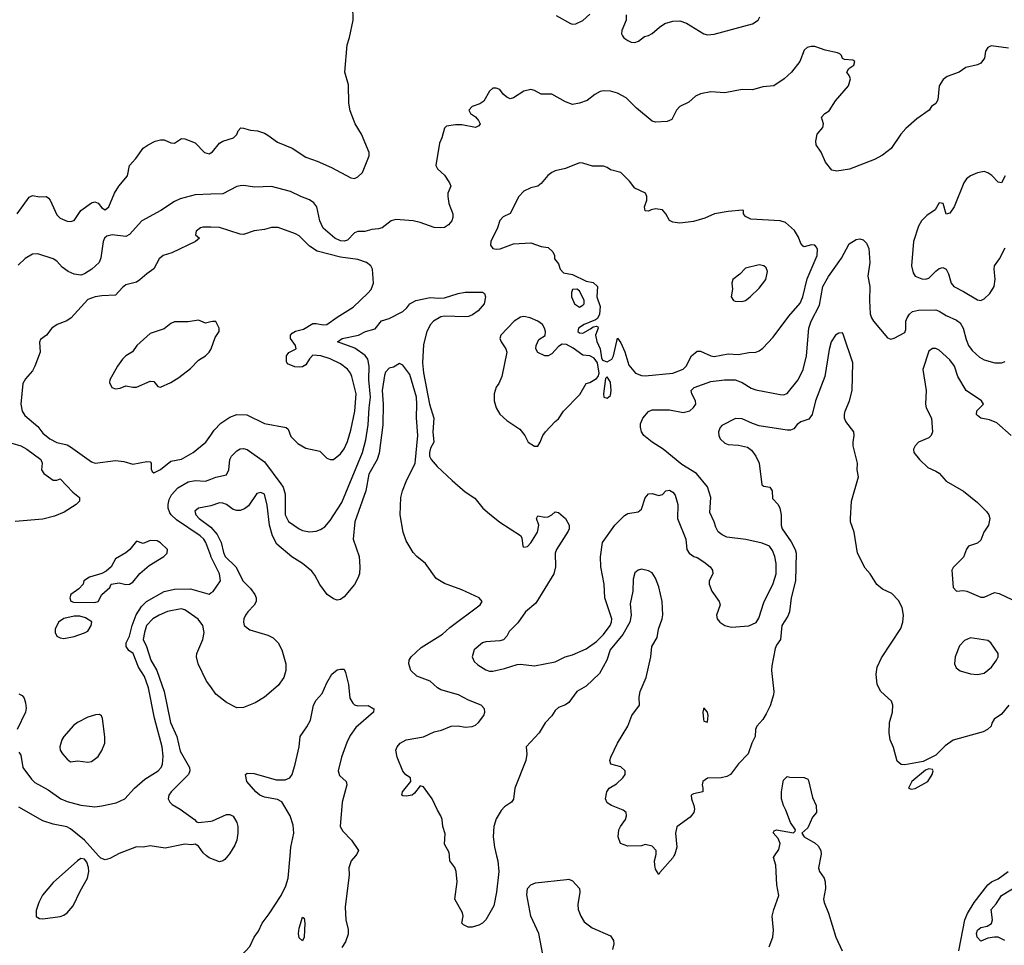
# Model space of a CAD drawing. Header units: inches. Extents: x 1384664 to 1536621, y 460766 to 646467.
# Tile 53 of 256: x 1458896 to 1464586, y 489482 to 494833. Entities that reach past the tile are written whole.
import ezdxf

# ---------------------------------------------------------------- set-up
doc = ezdxf.new("R2010")
doc.units = ezdxf.units.IN
doc.header["$MEASUREMENT"] = 0
for name, color, linetype in [('B4458', 7, 'Continuous'), ('B4459', 7, 'Continuous'), ('B4468', 7, 'Continuous'), ('B4469', 7, 'Continuous')]:
    doc.layers.add(name, color=color, linetype=linetype)

msp = doc.modelspace()

# ---------------------------------------------------------------- linework, layer by layer
at = {"layer": 'B4458', "color": 5, "elevation": 620}
msp.add_lwpolyline([(1459250, 489983.5), (1459229.4, 489970.6), (1459090, 489845.8), (1459028.2, 489771.8), (1459007.2, 489730), (1458990, 489684), (1458990, 489648), (1459010, 489637), (1459030, 489634.6), (1459130, 489648.3), (1459150, 489655.8), (1459169.7, 489670), (1459205.7, 489710), (1459245.2, 489794.8), (1459288.4, 489870), (1459294.5, 489910), (1459292.6, 489932.6), (1459282.8, 489962.8), (1459270, 489979.7)], close=True, dxfattribs=at)
for points in [[(1459445.3, 490000), (1459416.2, 489983.8), (1459390, 489977.1), (1459365.3, 489985.3), (1459352.1, 490000)], [(1460000, 489984.6), (1459990, 489988.4), (1459976.2, 490000)]]:
    msp.add_lwpolyline(points, dxfattribs=at)
at = {"layer": 'B4459', "color": 5}
for points, elevation in [([(1458880.5, 493710), (1458950, 493806.6), (1458970, 493817), (1459010, 493808.2), (1459050, 493809.7), (1459061.8, 493801.8), (1459072.3, 493790), (1459110, 493704.7), (1459130, 493684.7), (1459170, 493668.2), (1459190, 493665.6), (1459210, 493671.8), (1459249.4, 493730.6), (1459310, 493774.8), (1459330, 493780.3), (1459350, 493772), (1459370, 493745.1), (1459390, 493732.8), (1459410, 493751.6), (1459443.8, 493830), (1459468.3, 493870), (1459519.3, 493930), (1459530.8, 493990), (1459567.7, 494030), (1459610, 494089.3), (1459639.1, 494110), (1459678.8, 494130), (1459710, 494137.7), (1459730, 494137.2), (1459770, 494121.1), (1459790, 494118.9), (1459830, 494146.6), (1459850, 494144.5), (1459910, 494121.1), (1459964.2, 494064.2), (1459990, 494057.6), (1460000, 494063.2)], 620), ([(1460000, 493824), (1459910, 493820.9), (1459823.5, 493796.5), (1459790, 493782), (1459710.5, 493730), (1459601.3, 493670), (1459530, 493591.5), (1459510, 493578.5), (1459430, 493589.4), (1459399.2, 493580.8), (1459386.6, 493570), (1459377.9, 493550), (1459363.9, 493456.1), (1459354.2, 493430), (1459313.4, 493390), (1459270, 493362.9), (1459250, 493356.5), (1459210, 493362), (1459176.4, 493376.4), (1459141.3, 493401.3), (1459110, 493436.9), (1459090, 493451.1), (1458999.7, 493479.7), (1458970, 493478), (1458927.7, 493452.3), (1458886.9, 493413.1)], 640), ([(1460000, 493632.9), (1459953.8, 493633.8), (1459941, 493630), (1459914.8, 493610), (1459911.3, 493590), (1459934, 493570), (1459911.3, 493550), (1459775.6, 493484.4), (1459724.6, 493470), (1459702.7, 493450), (1459670, 493392), (1459630, 493364.4), (1459590, 493328.8), (1459570, 493316.4), (1459510, 493299.7), (1459490, 493284.2), (1459450, 493239.7), (1459370, 493236.1), (1459331.3, 493230), (1459290, 493215.4), (1459193, 493110), (1459167.4, 493092.6), (1459112.7, 493070), (1459081.1, 493050), (1459050, 493009.6), (1459016.7, 492983.3), (1459010.5, 492969.5), (1459013.4, 492910), (1458983.8, 492830), (1458970, 492802.7), (1458930, 492757.2), (1458913.4, 492730), (1458902.4, 492610), (1458910.4, 492570), (1458925.1, 492545.1), (1459001.1, 492481.1), (1459030, 492442.8), (1459070.8, 492410), (1459110, 492388.7), (1459170, 492374.3), (1459190, 492363.2), (1459310, 492276.4), (1459331, 492269), (1459450, 492284.6), (1459498, 492278), (1459550, 492263), (1459630, 492278), (1459650, 492277.3), (1459655.5, 492270), (1459655.5, 492235.5), (1459660.9, 492220.9), (1459670, 492214), (1459690, 492223.7), (1459710, 492233.4), (1459770, 492281.1), (1459830, 492292.4), (1459899.1, 492330), (1459971.9, 492390), (1460000, 492431.3)], 660), ([(1460000, 493086.2), (1459970, 493079), (1459930, 493096), (1459870, 493085.6), (1459790, 493087), (1459770, 493077), (1459730, 493046), (1459650, 493019.2), (1459572.7, 492950), (1459547.2, 492912.8), (1459510, 492889.7), (1459489.3, 492870), (1459460.2, 492830), (1459416.5, 492750), (1459414.6, 492734.6), (1459427.4, 492707.4), (1459450, 492699.3), (1459476.9, 492703.1), (1459510, 492715.5), (1459550, 492707.7), (1459570, 492708.4), (1459650, 492742.4), (1459670, 492742), (1459693.2, 492713.2), (1459710, 492708.4), (1459770, 492734.9), (1459816.1, 492763.9), (1459883.6, 492816.4), (1459930, 492864.4), (1459969.3, 492890), (1459990, 492910.7), (1460000, 492925.7)], 680), ([(1458850, 492385.7), (1458903, 492370), (1458936.4, 492350), (1459017.3, 492290), (1459026, 492270), (1459021, 492230), (1459036, 492210), (1459090, 492171), (1459110, 492171.3), (1459130, 492178), (1459202.4, 492102.4), (1459241.6, 492070), (1459242, 492062), (1459242, 492050), (1459222, 492030), (1459153.5, 491986.5), (1459097.1, 491962.9), (1459030, 491946), (1458870, 491931.9)], 640), ([(1460000, 491733), (1459972.4, 491810), (1459960.2, 491830), (1459938.2, 491850), (1459802.3, 491942.3), (1459771.2, 491970), (1459763, 491983), (1459753.7, 492010), (1459753.2, 492030), (1459760.2, 492059.8), (1459773.8, 492086.2), (1459810, 492127.4), (1459870, 492160.4), (1459910, 492168.7), (1459970, 492164.6), (1460000, 492176.1)], 640), ([(1460000, 492023.3), (1459990, 492019.8), (1459929.2, 492010), (1459907.7, 491992.3), (1459914.3, 491970), (1459932.4, 491950), (1459999.6, 491899.6), (1460000, 491899.2)], 620), ([(1458890, 490599.1), (1458901.4, 490581.4), (1458914.2, 490510), (1458963.5, 490443.5), (1458983.2, 490423.2), (1459060.7, 490380.7), (1459134, 490330), (1459170, 490313.4), (1459250, 490293), (1459330, 490282.8), (1459370, 490287.8), (1459453.4, 490306.6), (1459503.7, 490330), (1459558.7, 490390), (1459618, 490442), (1459695.1, 490490), (1459712.8, 490510), (1459721.2, 490530), (1459725.1, 490574.9), (1459718.9, 490630), (1459675, 490795), (1459639.9, 490970), (1459616.4, 491036.4), (1459583, 491090), (1459551.9, 491170), (1459527.1, 491187.1), (1459511.1, 491210), (1459511.8, 491230), (1459530.4, 491270), (1459545.1, 491330), (1459568, 491392), (1459599.6, 491440.4), (1459629.5, 491470.4), (1459730, 491527.5), (1459790, 491540.8), (1459883.5, 491543.5), (1459990, 491512.6), (1460000, 491518.9)], 640), ([(1460000, 490975.5), (1459975, 491010), (1459926.5, 491110), (1459917.1, 491150), (1459919.1, 491170), (1459954.6, 491250), (1459962.7, 491290), (1459954.3, 491330), (1459927.9, 491367.9), (1459850, 491422), (1459828.2, 491428.2), (1459750, 491412.2), (1459702.6, 491390), (1459665, 491370), (1459628.9, 491330), (1459616.2, 491290), (1459609.9, 491249.9), (1459629.5, 491209.5), (1459653.4, 491130), (1459688.8, 491070), (1459730.2, 490950), (1459766.5, 490770), (1459803.1, 490690), (1459823.8, 490603.8), (1459878, 490510), (1459879.2, 490490), (1459871.9, 490470), (1459771.3, 490370), (1459757.7, 490350), (1459754.7, 490330), (1459763.4, 490310), (1459776.3, 490296.3), (1459822.6, 490270), (1459905.1, 490210), (1459916.9, 490196.9), (1459930, 490191.6), (1460000, 490200)], 620), ([(1458890, 490935.6), (1458910, 490926), (1458922, 490910), (1458930, 490884.7), (1458932.7, 490852.7), (1458929.2, 490830), (1458880.2, 490730)], 640), ([(1459352.1, 490000), (1459270, 490091.1), (1459190, 490155.8), (1459167.7, 490167.8), (1459090, 490183), (1459030, 490202.7), (1458890, 490281)], 620), ([(1459976.2, 490000), (1459956.5, 490016.5), (1459930, 490054.8), (1459910, 490066.8), (1459890, 490064), (1459850, 490067.7), (1459736.1, 490043.9), (1459650, 490056.5), (1459609.5, 490050.5), (1459570, 490052), (1459470, 490013.8), (1459445.3, 490000)], 620)]:
    msp.add_lwpolyline(points, dxfattribs=dict(at, elevation=elevation))
at = {"layer": 'B4459', "color": 5, "elevation": 660}
for points in [[(1459650, 491822.9), (1459610, 491805.1), (1459570, 491818), (1459531.7, 491770), (1459510, 491750.9), (1459450, 491717), (1459425.2, 491670), (1459395.1, 491644.9), (1459370, 491632.4), (1459298.8, 491610), (1459266.8, 491590), (1459262.8, 491570), (1459237, 491543), (1459190.8, 491510), (1459184.9, 491490), (1459190.9, 491470.9), (1459206.6, 491466.6), (1459330, 491464), (1459349.4, 491470.6), (1459369.7, 491510.4), (1459416, 491550), (1459425.2, 491570), (1459470, 491578), (1459510, 491567.6), (1459530, 491570.8), (1459550, 491582.2), (1459590, 491632.2), (1459643.1, 491676.9), (1459729.4, 491730.6), (1459748.7, 491750), (1459749.2, 491770), (1459710, 491809.4), (1459690, 491819.6)], [(1459210, 491385.7), (1459150, 491371.1), (1459119.1, 491350), (1459100.7, 491310), (1459101, 491290), (1459111.3, 491270), (1459130, 491258.8), (1459150, 491256.3), (1459210, 491267.7), (1459270, 491287.7), (1459290, 491298.8), (1459309.3, 491330), (1459311.9, 491351.9), (1459275.2, 491375.2), (1459244.2, 491384.2)], [(1459357, 490817), (1459334.8, 490814.8), (1459290, 490800.5), (1459230, 490769.7), (1459207.6, 490752.4), (1459150.4, 490690), (1459139.5, 490670), (1459128.4, 490630), (1459130.5, 490610), (1459143, 490590), (1459170, 490559.1), (1459190, 490543.8), (1459231.6, 490548.4), (1459290, 490541.3), (1459310, 490544.9), (1459350, 490574), (1459370, 490608), (1459386.9, 490650), (1459388.1, 490688.1), (1459374, 490794), (1459369.3, 490809.3)]]:
    msp.add_lwpolyline(points, close=True, dxfattribs=at)
at = {"layer": 'B4468', "color": 5}
for points, elevation in [([(1460000, 489265.5), (1460010, 489274.9), (1460040.5, 489319.5), (1460130, 489371.7), (1460225, 489475), (1460249.8, 489530), (1460276.1, 489563.9), (1460296.1, 489610), (1460336.6, 489663.4), (1460406.5, 489770), (1460433.5, 489826.5), (1460447.6, 489870), (1460459.1, 490000)], 580), ([(1460099.2, 490000), (1460081.7, 489978.3), (1460070, 489970.4), (1460050, 489965.5), (1460000, 489984.6)], 620), ([(1460836, 490000), (1460810.8, 489970), (1460798.7, 489930), (1460798.8, 489890), (1460777.4, 489702.6), (1460779.7, 489630), (1460793.2, 489573.2), (1460793.2, 489546.8), (1460778, 489502), (1460757.6, 489470)], 580), ([(1461651.9, 490000), (1461659.2, 489970), (1461663.8, 489910), (1461651.3, 489790), (1461636.2, 489710), (1461590, 489630.4), (1461570, 489610.4), (1461550, 489599.3), (1461510, 489588), (1461488.2, 489588.2), (1461460.7, 489600.7), (1461451.3, 489610), (1461458.8, 489650), (1461454.8, 489670), (1461411, 489750), (1461424, 489850), (1461417.3, 489910), (1461410, 489931.3), (1461380.7, 489970), (1461379.3, 490000)], 620), ([(1462676.8, 490000), (1462670, 489987.7), (1462596, 489904), (1462590, 489892), (1462570, 489922), (1462566.2, 489946.2), (1462564.4, 489970), (1462572.2, 490000)], 620), ([(1463226, 489474), (1463247.3, 489530), (1463251, 489569), (1463244.8, 489650), (1463252.9, 489690), (1463282.9, 489770), (1463272, 489832), (1463265.6, 489945.6), (1463251.8, 489990), (1463258.4, 490000)], 580), ([(1463525.6, 490000), (1463512.9, 489930), (1463517.3, 489910), (1463544.9, 489870), (1463551.3, 489850), (1463553.4, 489810), (1463541.2, 489750), (1463543.9, 489730), (1463570, 489667.7), (1463611.7, 489530), (1463647.8, 489450)], 580), ([(1464322.7, 489450), (1464358.4, 489630), (1464373.8, 489666.2), (1464410.8, 489730), (1464490, 489831.8), (1464511.2, 489848.8), (1464550, 489866.3), (1464609, 489910)], 580), ([(1461918.9, 489430), (1461894.9, 489550), (1461850, 489651.6), (1461826.4, 489773.7), (1461829.8, 489810), (1461850, 489831.3), (1461876.4, 489843.6), (1462056.5, 489863.5), (1462070, 489864), (1462090, 489854.9), (1462130.2, 489810), (1462131.9, 489790), (1462121.4, 489718.6), (1462123.8, 489690), (1462138.4, 489650), (1462158.7, 489618.7), (1462203.2, 489583.2), (1462310, 489537.1), (1462327.6, 489510), (1462330.1, 489490), (1462321.9, 489458.1)], 580), ([(1464589.2, 489510), (1464550, 489529.4), (1464530, 489529.5), (1464490, 489522.9), (1464450, 489506), (1464428.5, 489530), (1464425.9, 489550), (1464429.9, 489570), (1464450, 489586.3), (1464487, 489593), (1464511.2, 489608.8), (1464517.6, 489630), (1464509.8, 489690), (1464538.7, 489721.3), (1464569.1, 489770), (1464667.3, 489830)], 560)]:
    msp.add_lwpolyline(points, dxfattribs=dict(at, elevation=elevation))
at = {"layer": 'B4468', "color": 5, "elevation": 560}
msp.add_lwpolyline([(1460530, 489507.8), (1460510, 489526.3), (1460506.5, 489550), (1460510, 489581), (1460530, 489644.7), (1460538.8, 489638.8), (1460543.8, 489610), (1460540.6, 489530)], close=True, dxfattribs=at)
at = {"layer": 'B4469', "color": 5}
for points, elevation in [([(1460000, 494063.2), (1460010.8, 494069.2), (1460050, 494118), (1460070.2, 494129.8), (1460130.6, 494150), (1460150.3, 494169.7), (1460158.4, 494190), (1460172.8, 494207.2), (1460190, 494206.3), (1460230, 494193.3), (1460270, 494189.7), (1460310, 494175.8), (1460330, 494166), (1460385.2, 494125.2), (1460470.6, 494090.6), (1460550, 494038.3), (1460614.8, 494014.8), (1460697.5, 493977.5), (1460810, 493918.7), (1460830, 493915.6), (1460850, 493924.7), (1460877.1, 493950), (1460914.4, 494045.6), (1460915.6, 494064.4), (1460871.7, 494170), (1460833.6, 494230), (1460806.2, 494306.2), (1460798.5, 494350), (1460795.5, 494455.5), (1460774.7, 494530), (1460787.9, 494687.9), (1460802.4, 494730), (1460823.8, 494830), (1460820.7, 494910)], 620), ([(1461996, 494856), (1462078, 494810), (1462090, 494806), (1462110, 494809.3), (1462150, 494827), (1462190, 494864)], 620), ([(1462400.6, 494860.6), (1462401.3, 494830), (1462376.4, 494770), (1462374, 494750), (1462378.7, 494738.7), (1462387, 494727), (1462410, 494711.8), (1462430, 494702.9), (1462450, 494701.6), (1462472.3, 494707.7), (1462505.5, 494734.5), (1462530, 494740.9), (1462550, 494752), (1462593.4, 494790), (1462624, 494810), (1462670, 494824), (1462710, 494825.1), (1462750, 494813), (1462849.2, 494750), (1462870, 494745.1), (1462910, 494749.5), (1463130.3, 494809.6), (1463162.8, 494830), (1463173.4, 494850)], 620), ([(1464610, 494668.6), (1464510, 494682.4), (1464490, 494672), (1464478, 494650), (1464470.6, 494610), (1464450, 494582), (1464430, 494571.8), (1464363.4, 494556.6), (1464324.7, 494530), (1464255.8, 494504.2), (1464232.9, 494487.1), (1464208.8, 494450), (1464200.7, 494370), (1464190, 494348.7), (1464164.7, 494330), (1464151.3, 494310), (1464079.6, 494260.4), (1464016.7, 494203.3), (1463987.3, 494170), (1463931.2, 494088.8), (1463881.6, 494050), (1463834.8, 494025.2), (1463690.8, 493969.2), (1463617.6, 493957.6), (1463590, 493963.7), (1463552.7, 494010), (1463527.5, 494067.5), (1463499.3, 494110), (1463496, 494130), (1463503.7, 494170), (1463536.2, 494210), (1463540.9, 494230), (1463529.4, 494270), (1463549.4, 494290), (1463574.5, 494305.5), (1463610, 494363), (1463685.1, 494450), (1463696, 494490), (1463689.5, 494509.5), (1463675.3, 494530), (1463688, 494550), (1463715.3, 494570), (1463722, 494590), (1463710, 494599), (1463662, 494602), (1463650, 494608.7), (1463645.2, 494625.2), (1463636, 494636), (1463621.5, 494641.5), (1463550, 494655.6), (1463490, 494676.9), (1463470, 494678.4), (1463447.4, 494672.6), (1463430, 494656), (1463404.4, 494590), (1463356.5, 494530), (1463313.4, 494490), (1463253, 494450), (1463190, 494444.7), (1463130, 494428), (1463070, 494428.3), (1462970, 494409.7), (1462890, 494414.7), (1462830, 494404.5), (1462800.7, 494390), (1462763.4, 494356.6), (1462710, 494331.5), (1462691.2, 494308.8), (1462663.8, 494256.2), (1462636.7, 494243.3), (1462570, 494239.8), (1462550, 494246), (1462461.1, 494321.1), (1462400.1, 494380.1), (1462350, 494407.3), (1462310, 494419.6), (1462270, 494421.6), (1462250, 494416.9), (1462219.3, 494400.7), (1462174.4, 494365.6), (1462130.6, 494350), (1462090, 494343.1), (1462050, 494357.7), (1461970, 494401.6), (1461910, 494401.6), (1461870, 494423.7), (1461850, 494429.5), (1461810, 494419.6), (1461750, 494380.7), (1461730, 494375.1), (1461710, 494385.2), (1461690, 494402.7), (1461670, 494429), (1461650, 494437.2), (1461630, 494436), (1461610, 494419), (1461578, 494362), (1461554.4, 494345.6), (1461511.3, 494330), (1461491.3, 494310), (1461501, 494290), (1461530, 494271.3), (1461547.3, 494250), (1461556.3, 494230), (1461550, 494219), (1461530, 494209.7), (1461450, 494224.2), (1461414.4, 494225.6), (1461362.8, 494217.2), (1461350, 494206), (1461334.8, 494150), (1461321.1, 494118.9), (1461300.5, 493990), (1461310.7, 493970), (1461350, 493934.4), (1461380.3, 493890), (1461388.2, 493870), (1461370.5, 493830), (1461370.4, 493810), (1461374.9, 493770), (1461398, 493710), (1461398.9, 493690), (1461392.2, 493670), (1461373.8, 493646.2), (1461350, 493632.4), (1461330, 493628.7), (1461290, 493632.1), (1461210, 493661), (1461170.5, 493670.5), (1461070, 493677.1), (1461043.2, 493670), (1460990, 493628.8), (1460970, 493622.8), (1460930, 493620.3), (1460890, 493608.2), (1460850, 493608.1), (1460830, 493601.2), (1460790, 493558.9), (1460770, 493552.3), (1460750, 493554.2), (1460717.4, 493570), (1460650, 493627.1), (1460630.7, 493670), (1460613, 493750), (1460594.8, 493774.8), (1460570, 493790.8), (1460519.5, 493810), (1460460, 493840), (1460350, 493868.6), (1460255.1, 493864.9), (1460190, 493874), (1460170, 493872.8), (1460150, 493868.3), (1460070, 493826.4), (1460000, 493824)], 640), ([(1464590.3, 493929.6), (1464570, 493889), (1464550, 493892.7), (1464512.9, 493932.9), (1464490, 493948.2), (1464470, 493954.3), (1464430, 493948), (1464390, 493929.7), (1464367.4, 493912.6), (1464351.7, 493890), (1464296.4, 493750), (1464270, 493714), (1464250, 493709), (1464232.7, 493770), (1464210, 493773.2), (1464185.8, 493734.2), (1464138.8, 493701.2), (1464108, 493670), (1464090, 493639), (1464061.5, 493550), (1464049, 493410), (1464058.7, 493370), (1464070, 493350.6), (1464110, 493334.9), (1464130, 493333), (1464150, 493338), (1464190, 493379.5), (1464210, 493393.7), (1464230, 493399.3), (1464250.4, 493390), (1464263, 493363), (1464277.7, 493310), (1464293.7, 493290), (1464350, 493261.8), (1464430, 493212.8), (1464450, 493210.3), (1464470, 493219), (1464502.7, 493250), (1464527.3, 493290), (1464533.4, 493333.4), (1464527, 493390), (1464529.4, 493410.6), (1464558, 493450), (1464590, 493514)], 660), ([(1460000, 492431.3), (1460019.7, 492460.3), (1460058.8, 492501.2), (1460110, 492535.5), (1460150, 492550.2), (1460209, 492549), (1460310, 492498.8), (1460435.3, 492475.3), (1460446.4, 492466.4), (1460462.6, 492422.6), (1460502.2, 492382.2), (1460550, 492356), (1460630, 492338), (1460670, 492298), (1460690, 492291.3), (1460710, 492291), (1460750, 492322.4), (1460770, 492351.8), (1460790, 492395.3), (1460810, 492459.3), (1460833.2, 492570), (1460839.6, 492670), (1460815.5, 492770), (1460806.8, 492790), (1460790, 492812.7), (1460750, 492843.1), (1460690, 492871.8), (1460635.1, 492890), (1460590, 492894.1), (1460570, 492871.7), (1460550, 492837.5), (1460530, 492826.1), (1460510, 492823.6), (1460486.6, 492826.6), (1460444.2, 492844.2), (1460437.2, 492857.2), (1460438.1, 492890), (1460450.9, 492909.1), (1460492.9, 492930), (1460489.9, 492950), (1460460.9, 492990), (1460461.3, 493010), (1460470, 493021.1), (1460488.7, 493031.3), (1460536, 493044), (1460590, 493075.6), (1460610, 493077.1), (1460650, 493068.6), (1460670, 493070.2), (1460730, 493113.8), (1460823.6, 493170), (1460908.3, 493251.7), (1460926.6, 493273.4), (1460940.5, 493310), (1460934.7, 493390), (1460925.1, 493410), (1460899.5, 493430), (1460850, 493447.1), (1460750, 493460.2), (1460615.4, 493495.4), (1460570, 493524.3), (1460510, 493582.4), (1460490, 493595.6), (1460390, 493631), (1460351, 493631), (1460310, 493619.8), (1460250, 493612.6), (1460190, 493591.3), (1460170, 493592.8), (1460050, 493632), (1460000, 493632.9)], 660), ([(1460000, 492176.1), (1460030, 492187.6), (1460090, 492202), (1460104.2, 492230), (1460109.2, 492290), (1460118.9, 492310), (1460150, 492341.3), (1460170, 492351.6), (1460190, 492353.6), (1460210, 492348.1), (1460310, 492276.3), (1460405.4, 492150), (1460417.7, 492130), (1460429.6, 492090), (1460429.6, 491970), (1460450, 491932.4), (1460510.5, 491890), (1460530, 491880.8), (1460570, 491872.8), (1460610, 491876.5), (1460634.6, 491885.4), (1460658.8, 491901.2), (1460690, 491937), (1460757.7, 492042.3), (1460876.2, 492330), (1460896.5, 492403.5), (1460910.3, 492490), (1460915.3, 492590), (1460923.9, 492650), (1460914.1, 492750), (1460915.6, 492830), (1460907.2, 492870), (1460891.6, 492891.6), (1460833.2, 492933.2), (1460732.8, 492970), (1460758.4, 492990), (1460854.5, 493010), (1460894.5, 493030), (1460950, 493046.4), (1460987.5, 493092.5), (1461030, 493105.1), (1461110, 493146.7), (1461133.4, 493166.6), (1461150.8, 493190), (1461185.7, 493210), (1461267.6, 493227.6), (1461317.3, 493222.7), (1461350, 493225.4), (1461429.5, 493250.5), (1461470, 493258.5), (1461570, 493258.4), (1461582, 493250), (1461588.2, 493230), (1461579.5, 493190), (1461544.9, 493150), (1461513.1, 493126.9), (1461490, 493117.3), (1461470, 493115.8), (1461350, 493119.2), (1461330, 493115.9), (1461287.3, 493090), (1461269.5, 493070), (1461248.4, 493030), (1461230, 492956), (1461224, 492850), (1461230, 492790.8), (1461264.6, 492610), (1461288.4, 492530), (1461283.1, 492450), (1461289.2, 492390), (1461270, 492355.1), (1461263.5, 492330), (1461264.1, 492310), (1461274.3, 492290), (1461308.2, 492250), (1461394.4, 492170), (1461470, 492103.5), (1461526.1, 492066.1), (1461572.7, 492010), (1461610, 491976.1), (1461670, 491929), (1461790.4, 491850.4), (1461796.9, 491836.9), (1461803.9, 491790), (1461810, 491782.8), (1461830, 491788.1), (1461850, 491808.9), (1461887.2, 491870), (1461896.4, 491910), (1461882.7, 491950), (1461890, 491964.7), (1461930, 491956.9), (1461950, 491958.8), (1461971.3, 491970), (1461990, 491987.2), (1462010, 491984.4), (1462050.1, 491950.1), (1462070.3, 491910), (1462071.6, 491890), (1462064.6, 491875.4), (1461997.6, 491770), (1461990.3, 491750), (1461992.2, 491670), (1461982.6, 491630), (1461879, 491461), (1461818.4, 491410), (1461773.7, 491346.3), (1461724.4, 491295.6), (1461710.2, 491269.8), (1461691.5, 491248.5), (1461670, 491241.6), (1461590, 491236.9), (1461570, 491231.5), (1461522, 491190), (1461510.5, 491150), (1461522, 491122), (1461543, 491103), (1461590, 491074.9), (1461610, 491067.8), (1461630, 491067.8), (1461697.7, 491082.3), (1461770, 491106), (1461790, 491108.2), (1461870, 491097.3), (1461990, 491120.7), (1462048.7, 491150), (1462090, 491161.7), (1462170, 491195.5), (1462230, 491238), (1462270, 491278), (1462307.9, 491330), (1462316, 491350), (1462317.8, 491370), (1462277.6, 491490), (1462274, 491570), (1462254.4, 491670), (1462252.1, 491727.9), (1462264, 491810), (1462334.3, 491910), (1462390, 491967.2), (1462410, 491978.3), (1462470, 491988.8), (1462490, 492003), (1462510.8, 492069.2), (1462530, 492092.2), (1462550, 492093.7), (1462590, 492082.6), (1462610, 492088.5), (1462629.8, 492110.2), (1462650, 492112.8), (1462670, 492101.7), (1462683.4, 492083.4), (1462699.7, 492030), (1462698, 491950), (1462744.9, 491830), (1462751, 491770), (1462764.7, 491750), (1462790.6, 491730.6), (1462810, 491724), (1462850, 491698.4), (1462885.3, 491670), (1462900.3, 491650), (1462901.1, 491630), (1462880.4, 491590), (1462879.3, 491570), (1462894.9, 491530), (1462938, 491470), (1462943, 491450), (1462922.4, 491390), (1462927, 491370), (1462941.3, 491350), (1462970.6, 491330), (1463010, 491321), (1463110, 491329.4), (1463151.8, 491348.2), (1463167.3, 491372.7), (1463195.7, 491464.3), (1463250, 491573.4), (1463266.8, 491630), (1463267.2, 491690), (1463258.8, 491730), (1463245.3, 491765.3), (1463228.7, 491788.7), (1463185.9, 491805.9), (1463092.2, 491827.8), (1462982, 491842), (1462954.8, 491854.7), (1462933, 491873), (1462918.4, 491898.4), (1462909.4, 491930), (1462884.1, 491984.1), (1462889.7, 492070), (1462870, 492133.2), (1462806.6, 492210), (1462721.3, 492261.3), (1462613.6, 492350), (1462549.8, 492390), (1462502.4, 492430), (1462488.2, 492450), (1462483, 492477), (1462483.9, 492496.1), (1462496.8, 492530), (1462530, 492567.8), (1462550, 492576.9), (1462650, 492577.1), (1462730, 492561.7), (1462769.1, 492570.9), (1462789.9, 492590.1), (1462802.2, 492610), (1462801, 492630), (1462779.3, 492670), (1462775.6, 492690), (1462793.9, 492706.1), (1462890, 492742), (1462969.2, 492750.8), (1463030, 492751.6), (1463070, 492735.8), (1463123.7, 492703.7), (1463150, 492694), (1463290, 492666.9), (1463310, 492665), (1463330, 492671.7), (1463395.1, 492750), (1463423.7, 492810), (1463441.9, 492890), (1463456.9, 493050), (1463469.8, 493090), (1463517.2, 493182.8), (1463536.3, 493290), (1463570, 493349.1), (1463645.2, 493454.8), (1463690, 493537.1), (1463730, 493563), (1463750, 493565.5), (1463770, 493560.5), (1463790, 493540.7), (1463803.1, 493510), (1463809.4, 493430), (1463797.9, 493350), (1463808.7, 493290), (1463806, 493210), (1463811.5, 493131.5), (1463817.6, 493110), (1463830, 493090.6), (1463910, 492993.4), (1463930, 492986.4), (1463950, 492992), (1464010, 493024.4), (1464017.3, 493042.8), (1464017.6, 493090), (1464024.5, 493110), (1464037.3, 493130), (1464055, 493145), (1464090, 493153.8), (1464190, 493155.6), (1464210, 493148.4), (1464250, 493121.9), (1464310, 493096.3), (1464330, 493081), (1464348.4, 493050), (1464364.9, 492984.9), (1464378.8, 492950), (1464400, 492920), (1464442.6, 492882.6), (1464470, 492866.2), (1464530.1, 492850.1), (1464570, 492848.9), (1464590, 492857.4)], 640), ([(1460000, 492925.7), (1460002.9, 492930), (1460024.5, 492995.5), (1460048.7, 493030), (1460048.7, 493050), (1460030, 493088), (1460010, 493088.7), (1460000, 493086.2)], 680), ([(1464611.3, 490870), (1464570, 490819.1), (1464528, 490790), (1464513.6, 490766.4), (1464509.2, 490750), (1464489.3, 490730), (1464463.3, 490716.7), (1464290, 490668.2), (1464243.9, 490636.1), (1464190, 490581), (1464116, 490544), (1464010, 490524.9), (1463990, 490527.7), (1463966.3, 490546.3), (1463946, 490626), (1463925.7, 490670), (1463919.6, 490710), (1463922.2, 490770), (1463939.1, 490830), (1463942, 490870), (1463933, 490893), (1463872.7, 490950), (1463850.5, 490990), (1463844.9, 491050), (1463850.6, 491090.6), (1463876.7, 491143.3), (1463987, 491313), (1464000.2, 491350), (1464002.6, 491390), (1463995, 491435), (1463974.7, 491474.7), (1463936.7, 491516.7), (1463881.6, 491541.6), (1463850, 491568.2), (1463810, 491630.4), (1463782.6, 491662.6), (1463738, 491750), (1463717.4, 491870), (1463697, 491930), (1463696.8, 491950), (1463703.6, 492050), (1463743.9, 492190), (1463736, 492230), (1463736.9, 492270), (1463712.6, 492370), (1463711.4, 492390), (1463718.6, 492430), (1463715.5, 492450), (1463670.2, 492510), (1463663, 492530), (1463662.2, 492550), (1463666, 492570), (1463690.8, 492630), (1463706, 492690), (1463711, 492850), (1463657, 493010), (1463650, 493022), (1463630, 493021.3), (1463609.8, 493010), (1463585.1, 492970), (1463573.5, 492926.5), (1463548.4, 492770), (1463494.1, 492630), (1463474.6, 492550), (1463455.8, 492524.2), (1463410, 492508.9), (1463388.1, 492491.9), (1463370, 492467.2), (1463350, 492460.3), (1463330, 492460.2), (1463170, 492485.5), (1463130, 492497.8), (1463070, 492524.7), (1463032.8, 492527.2), (1462952.9, 492487.1), (1462943.7, 492476.3), (1462934, 492450), (1462935.6, 492430), (1462943.9, 492410), (1462970, 492385.6), (1462990, 492378), (1463050, 492372.8), (1463101.2, 492361.2), (1463124.3, 492344.3), (1463149.8, 492310), (1463169.8, 492270), (1463184.2, 492144.2), (1463196.3, 492136.3), (1463230, 492129.7), (1463243.5, 492110), (1463245.4, 492065.4), (1463278.5, 492030), (1463288.5, 492010), (1463295.5, 491970), (1463296, 491910), (1463302.4, 491890), (1463354.3, 491814.3), (1463377.4, 491770), (1463382.8, 491750), (1463379.5, 491590), (1463353.1, 491490), (1463343.6, 491410), (1463334.8, 491385.2), (1463300.7, 491330), (1463291.6, 491250), (1463270, 491217.6), (1463262.4, 491197.6), (1463242.1, 491097.9), (1463240.6, 491070), (1463254.7, 490950), (1463251.3, 490930), (1463232.7, 490867.3), (1463210, 490820.7), (1463190, 490787), (1463155.3, 490750), (1463147.9, 490730), (1463145.7, 490690), (1463125.8, 490650), (1463105.7, 490590), (1463049.5, 490530.5), (1463004.4, 490470), (1462982.3, 490457.7), (1462950.1, 490450.1), (1462870.9, 490449.1), (1462844.5, 490430), (1462839.6, 490410), (1462844.5, 490390), (1462842.7, 490370), (1462790, 490358.9), (1462776.2, 490350), (1462777.7, 490330), (1462792.4, 490290), (1462794.8, 490270), (1462790.6, 490250), (1462770, 490222.2), (1462692.8, 490167.2), (1462686, 490130), (1462693.3, 490050), (1462682.4, 490010), (1462676.8, 490000)], 620), ([(1464625.6, 492430), (1464542.1, 492502.1), (1464499.3, 492519.3), (1464450, 492529.5), (1464430, 492544.2), (1464425.4, 492550), (1464427.6, 492572.4), (1464466.4, 492610), (1464453.4, 492630), (1464365.2, 492690), (1464317.4, 492770), (1464297.7, 492830), (1464270, 492865.7), (1464210, 492922), (1464190, 492932.7), (1464170, 492933), (1464150, 492916.3), (1464114, 492810), (1464134.3, 492690), (1464130.6, 492610), (1464134.6, 492590), (1464164.9, 492530), (1464170.9, 492450), (1464162.6, 492430), (1464150, 492416.3), (1464090, 492390.2), (1464069.7, 492370), (1464061.3, 492350), (1464063.6, 492330), (1464094.7, 492290), (1464143.7, 492243.7), (1464190, 492223.9), (1464210, 492210.5), (1464250, 492165.8), (1464350, 492107.3), (1464430, 492042.2), (1464482.1, 491990), (1464495.4, 491970), (1464501.7, 491950), (1464494.2, 491910), (1464467, 491870), (1464450, 491824), (1464430, 491807.8), (1464379.6, 491790), (1464367.7, 491772.3), (1464350, 491726), (1464290, 491666.8), (1464281.6, 491650), (1464289.7, 491550), (1464310, 491529.7), (1464347.3, 491532.7), (1464370, 491528.7), (1464450, 491495), (1464470, 491495.3), (1464530, 491521.1), (1464556.6, 491516.6), (1464630, 491482)], 620), ([(1461379.3, 490000), (1461378.5, 490018.5), (1461350, 490066.8), (1461354.2, 490125.8), (1461340.2, 490170), (1461336.9, 490210), (1461330.3, 490230), (1461310, 490263.7), (1461280.2, 490330), (1461230, 490398.4), (1461210, 490404.9), (1461178.2, 490361.8), (1461164, 490350), (1461130, 490343.7), (1461110, 490345.5), (1461104.9, 490350), (1461108.9, 490370), (1461156.3, 490430), (1461154, 490450), (1461127.5, 490467.5), (1461109.3, 490489.3), (1461076.2, 490570), (1461070.2, 490610), (1461076.5, 490630), (1461093.6, 490650), (1461130, 490669.9), (1461230, 490687.3), (1461290, 490716.3), (1461333.1, 490726.9), (1461390, 490748.9), (1461430, 490750.7), (1461470, 490742.9), (1461510, 490747.4), (1461530, 490755.8), (1461547.7, 490770), (1461577.6, 490810), (1461584.4, 490830), (1461580.9, 490850), (1461563.1, 490870), (1461490, 490899.4), (1461430.9, 490930.9), (1461330, 490959.5), (1461310, 490970.1), (1461268.5, 491008.5), (1461190, 491038.5), (1461156.9, 491070), (1461145.2, 491110), (1461147.3, 491130), (1461157.4, 491150), (1461215.3, 491204.7), (1461339.2, 491280.8), (1461380.9, 491319.1), (1461556, 491450), (1461568.2, 491470), (1461550.3, 491490), (1461450, 491537.5), (1461350, 491574.4), (1461303, 491603), (1461240.8, 491690), (1461190, 491730.6), (1461170, 491752.4), (1461130, 491820.5), (1461111.7, 491870), (1461093.8, 491970), (1461098.8, 492070), (1461108.7, 492110), (1461130, 492164.2), (1461180.4, 492270), (1461197, 492430), (1461189.6, 492530.4), (1461191.7, 492610), (1461188.2, 492650), (1461150, 492782), (1461110, 492836), (1461090, 492846), (1461055.1, 492824.9), (1461030, 492818), (1461010, 492795.5), (1461004.2, 492775.8), (1460991.1, 492690), (1460996.7, 492610), (1460993.5, 492490), (1460972.7, 492327.3), (1460961.6, 492290), (1460914.2, 492205.8), (1460895.4, 492110), (1460832.2, 491930), (1460822.6, 491830), (1460856.7, 491730), (1460861.7, 491670), (1460858.8, 491630), (1460850, 491603.6), (1460830, 491568.3), (1460770, 491496.5), (1460750, 491480.3), (1460730, 491478), (1460710, 491484.9), (1460672, 491510), (1460630, 491567.2), (1460601.9, 491621.9), (1460584.1, 491644.1), (1460530, 491689.2), (1460468.5, 491728.5), (1460381.5, 491801.5), (1460356.4, 491850), (1460338.9, 491910), (1460326.3, 492026.3), (1460310, 492090.4), (1460290, 492100.3), (1460266.9, 492093.1), (1460217.7, 492022.3), (1460194.8, 492005.2), (1460170, 491996.6), (1460150, 491996.1), (1460130, 492002.2), (1460090, 492030.1), (1460070, 492038.7), (1460050, 492040.9), (1460000, 492023.3)], 620), ([(1460000, 491899.2), (1460036.3, 491856.3), (1460060.5, 491810), (1460072.6, 491752.6), (1460083.7, 491730), (1460145.2, 491670), (1460187.4, 491587.4), (1460230, 491544.2), (1460255.4, 491510), (1460262.3, 491490), (1460261.8, 491470), (1460251, 491449), (1460213.4, 491410), (1460200.2, 491390), (1460191.9, 491370), (1460189.9, 491350), (1460193.8, 491330), (1460225.9, 491305.9), (1460330, 491275.6), (1460359.9, 491259.9), (1460388.6, 491230), (1460409.9, 491190), (1460434.3, 491110), (1460433.5, 491070), (1460422.6, 491030), (1460390, 490984.3), (1460310, 490917.5), (1460255.7, 490884.3), (1460190, 490856.5), (1460150, 490855.8), (1460090, 490885.4), (1460030, 490934.2), (1460000, 490975.5)], 620), ([(1460000, 491518.9), (1460012.9, 491527.1), (1460055.8, 491590), (1460050.6, 491630), (1460001.1, 491730), (1460000, 491733)], 640), ([(1462572.2, 490000), (1462574.8, 490010), (1462574.8, 490030), (1462550, 490054.8), (1462510, 490064.7), (1462490, 490058), (1462410, 490055.5), (1462367.3, 490070), (1462354.9, 490110), (1462358.7, 490150), (1462367.6, 490170), (1462397.6, 490210), (1462403.2, 490230), (1462400.2, 490250), (1462383.8, 490263.8), (1462316.3, 490290), (1462290, 490306.4), (1462280.5, 490330), (1462288, 490370), (1462302, 490390), (1462344, 490416), (1462382.2, 490450), (1462395, 490470), (1462395.3, 490490), (1462370, 490514.6), (1462312.4, 490530), (1462306.5, 490550), (1462311.2, 490570), (1462351.3, 490650), (1462410.8, 490749.2), (1462433, 490810), (1462477.6, 490870), (1462476.5, 490916.5), (1462481.6, 490950), (1462516.6, 491030), (1462543.5, 491150), (1462548.6, 491210), (1462578.7, 491261.3), (1462587.3, 491310), (1462609.4, 491370), (1462612.3, 491392.3), (1462609.2, 491469.2), (1462590, 491554), (1462570, 491604.9), (1462550, 491635.5), (1462530, 491647.3), (1462490, 491656), (1462470, 491651), (1462450, 491634.8), (1462441, 491599), (1462439.8, 491530), (1462423.4, 491456.6), (1462428.7, 491390), (1462422.2, 491350), (1462381.1, 491278.9), (1462307.1, 491190), (1462288.2, 491130), (1462246.1, 491053.9), (1462170, 490980.2), (1462114.7, 490950), (1462070, 490886.3), (1462050, 490872.2), (1462010, 490856.5), (1461990, 490840.3), (1461970.6, 490809.4), (1461932.2, 490767.8), (1461898.2, 490710), (1461823.5, 490630), (1461827, 490587), (1461821.1, 490550), (1461756.2, 490390), (1461750, 490327.3), (1461738.4, 490310), (1461697, 490283), (1461678, 490262), (1461650, 490213.4), (1461635.8, 490170), (1461632, 490110), (1461639.8, 490050), (1461651.9, 490000)], 620), ([(1460459.1, 490000), (1460463.5, 490050), (1460479.1, 490130), (1460476.1, 490176.1), (1460459.7, 490230), (1460410, 490311.8), (1460385.1, 490325.1), (1460310, 490337.9), (1460284.1, 490350), (1460260.3, 490370), (1460208, 490430), (1460200.9, 490470), (1460210, 490478), (1460250, 490476.2), (1460378.2, 490438.2), (1460430, 490439.2), (1460457.6, 490450), (1460470.4, 490469.6), (1460488.1, 490530), (1460510.6, 490630), (1460515.8, 490690), (1460555.4, 490744.6), (1460576.1, 490783.9), (1460593.3, 490870), (1460610, 490899.5), (1460642.8, 490937.2), (1460670, 490998.8), (1460699.3, 491050), (1460730, 491074.9), (1460750, 491078), (1460770, 491078.8), (1460779.5, 491059.5), (1460796.5, 490990), (1460803.9, 490910), (1460821.3, 490881.3), (1460830, 490872.4), (1460850, 490866.2), (1460910, 490869.1), (1460943.1, 490850), (1460939.5, 490830), (1460838.1, 490741.9), (1460805.6, 490694.4), (1460785.5, 490654.5), (1460755.5, 490570), (1460736.9, 490490), (1460744, 490464), (1460782.3, 490430), (1460787, 490410), (1460759.3, 490310), (1460748.1, 490170), (1460762.2, 490142.2), (1460813.8, 490090), (1460853.4, 490030), (1460844.4, 490010), (1460836, 490000)], 580), ([(1463258.4, 490000), (1463283, 490037), (1463289.7, 490070), (1463279.2, 490099.2), (1463250, 490132), (1463256, 490144), (1463269.7, 490150.3), (1463366.8, 490133.2), (1463378, 490142), (1463379.5, 490150), (1463350, 490191.8), (1463323.4, 490263.4), (1463309, 490290), (1463298, 490330), (1463297.7, 490370), (1463308, 490428), (1463310, 490436), (1463330, 490458), (1463346, 490454), (1463430, 490452), (1463450, 490442), (1463454.8, 490434.8), (1463477.6, 490337.6), (1463498.6, 490290), (1463500.6, 490250), (1463476.6, 490223.4), (1463450, 490161.5), (1463415.5, 490130), (1463428.5, 490110), (1463492.1, 490072.1), (1463510, 490056.6), (1463524.8, 490030), (1463527.4, 490010), (1463525.6, 490000)], 580), ([(1460000, 490200), (1460010, 490201.2), (1460090, 490237.6), (1460110, 490238.5), (1460130, 490229.6), (1460150, 490192), (1460155.8, 490170), (1460156.8, 490130), (1460150.7, 490089.3), (1460139.3, 490060.7), (1460108.5, 490011.5), (1460099.2, 490000)], 620)]:
    msp.add_lwpolyline(points, dxfattribs=dict(at, elevation=elevation))
for points, elevation in [([(1462130, 494006), (1462050, 493971.6), (1461990, 493958.4), (1461970, 493949.6), (1461947.7, 493932.3), (1461910, 493886), (1461890.8, 493870), (1461850, 493861.6), (1461810, 493841.1), (1461780.2, 493810), (1461730, 493712.7), (1461690, 493692.3), (1461670, 493672.7), (1461656.1, 493630), (1461618.4, 493550), (1461616.8, 493530), (1461630, 493510.3), (1461650, 493505.4), (1461671.9, 493508.1), (1461750, 493537.8), (1461850, 493543), (1461910, 493522), (1461950, 493516), (1461976, 493490), (1461986, 493470), (1461986, 493450), (1462010, 493422), (1462019.1, 493390), (1462038.8, 493370), (1462090, 493359.3), (1462170, 493321), (1462210, 493314), (1462234, 493290), (1462230.9, 493230.9), (1462250, 493174), (1462247.3, 493130), (1462234.4, 493105.6), (1462222.8, 493097.2), (1462158, 493070), (1462124.7, 493050), (1462122, 493030), (1462130, 493022), (1462150, 493021), (1462195.1, 493044.9), (1462210, 493058), (1462230, 493062), (1462236.9, 493056.9), (1462238, 493050), (1462223, 493010), (1462231.9, 492971.9), (1462250.4, 492930), (1462257.3, 492877.3), (1462264, 492864), (1462290, 492854.9), (1462316.9, 492870), (1462328.2, 492890), (1462350, 492992), (1462370, 492964.7), (1462393.5, 492913.5), (1462415.1, 492835.1), (1462454.8, 492790), (1462490, 492776.9), (1462510, 492774.7), (1462670, 492788.8), (1462730, 492812.9), (1462747.1, 492830), (1462778.5, 492890), (1462810, 492915.8), (1462830, 492917.1), (1462890, 492889.4), (1462910, 492885.7), (1462990, 492901.4), (1463050, 492896.9), (1463109.1, 492909.1), (1463150, 492911.3), (1463170, 492918.5), (1463190, 492934.9), (1463250, 492996.9), (1463341.2, 493118.8), (1463406.8, 493193.2), (1463420.6, 493230), (1463446, 493334), (1463503.5, 493470), (1463506, 493506), (1463499.1, 493519.1), (1463490, 493529.4), (1463471.5, 493531.5), (1463430, 493520.5), (1463423.9, 493523.9), (1463410, 493538), (1463396.5, 493576.5), (1463373.6, 493613.6), (1463320.7, 493660.7), (1463289.8, 493669.8), (1463120.5, 493680.5), (1463090, 493695.3), (1463079, 493710), (1463078, 493730), (1463072.5, 493732.5), (1462990, 493724), (1462911.3, 493710), (1462855.5, 493684.5), (1462790, 493665.4), (1462710, 493656.3), (1462670, 493662.9), (1462650, 493672.7), (1462629.6, 493710), (1462610, 493732.6), (1462570, 493738.4), (1462545.5, 493734.5), (1462530, 493725.2), (1462510, 493728), (1462506, 493750), (1462519.5, 493790), (1462520.7, 493810), (1462512, 493830), (1462450, 493858), (1462419.7, 493899.7), (1462369.5, 493949.5), (1462310, 493964.5), (1462290, 493978.4), (1462270, 493985.6), (1462205.6, 493985.6), (1462150, 494004)], 660), ([(1463170, 493416.2), (1463090, 493397), (1463057.6, 493362.4), (1463016, 493330), (1463011, 493310), (1463015.3, 493275.3), (1463008, 493230), (1463020.7, 493210), (1463030, 493205.7), (1463070, 493203.1), (1463089.2, 493210), (1463117, 493230), (1463170, 493280.5), (1463207.3, 493330), (1463217.6, 493377.6), (1463210, 493399), (1463195.3, 493410)], 680), ([(1462114.6, 493274.6), (1462090, 493273.2), (1462084.5, 493255.5), (1462085.5, 493230), (1462101, 493190), (1462130, 493171.3), (1462150, 493182), (1462158, 493190), (1462158, 493210), (1462130, 493266)], 660), ([(1461810, 493116.8), (1461790, 493114), (1461753.4, 493090), (1461676, 493010), (1461670.3, 492990), (1461677.6, 492970), (1461705.5, 492930), (1461710.7, 492910), (1461681.6, 492770), (1461664.2, 492730), (1461650, 492709.4), (1461638.2, 492670), (1461637.1, 492630), (1461648.4, 492590), (1461670, 492551.9), (1461710, 492516.5), (1461785.8, 492465.8), (1461814, 492430), (1461834, 492390), (1461870, 492368.4), (1461890, 492366.8), (1461904, 492390), (1461919, 492430), (1461934, 492450), (1461990, 492510.8), (1462010, 492524.7), (1462039, 492570), (1462132.9, 492667.1), (1462169, 492730), (1462190, 492736), (1462230, 492758), (1462239, 492770), (1462244, 492790), (1462235.3, 492850), (1462216, 492876), (1462190, 492888.7), (1462150, 492894), (1462094, 492934), (1462054.9, 492954.9), (1462030, 492956.2), (1462010, 492944.5), (1461970, 492900.9), (1461950, 492889.3), (1461930, 492889.3), (1461889.6, 492909.6), (1461879, 492930), (1461881.2, 492950), (1461896, 492984), (1461932.6, 493007.4), (1461934.3, 493030), (1461929.5, 493050), (1461916.2, 493070), (1461889.4, 493090), (1461846, 493110)], 660), ([(1462290, 492768.7), (1462282, 492758), (1462270.4, 492670), (1462271, 492650), (1462290, 492644.6), (1462310, 492660.7), (1462313.5, 492690), (1462310, 492738)], 660), ([(1464390, 491260.6), (1464355.1, 491244.9), (1464326.5, 491213.5), (1464302.6, 491150), (1464297.1, 491110), (1464306.7, 491086.7), (1464330, 491068.9), (1464390, 491052.4), (1464430, 491048), (1464470, 491055.8), (1464511, 491090), (1464540.4, 491130), (1464549.7, 491150), (1464549.7, 491170), (1464507.3, 491230), (1464490, 491244.3)], 640), ([(1462850, 490856), (1462843.6, 490830), (1462847.2, 490790), (1462850, 490778.8), (1462870, 490772), (1462874.3, 490810), (1462871.1, 490830)], 640), ([(1464150, 490502), (1464130, 490495.3), (1464051, 490430), (1464032, 490390), (1464050, 490384.9), (1464070, 490388.2), (1464144, 490430), (1464168.7, 490470), (1464174, 490490), (1464170, 490498)], 620)]:
    msp.add_lwpolyline(points, close=True, dxfattribs=dict(at, elevation=elevation))

doc.saveas('drawing.dxf')
